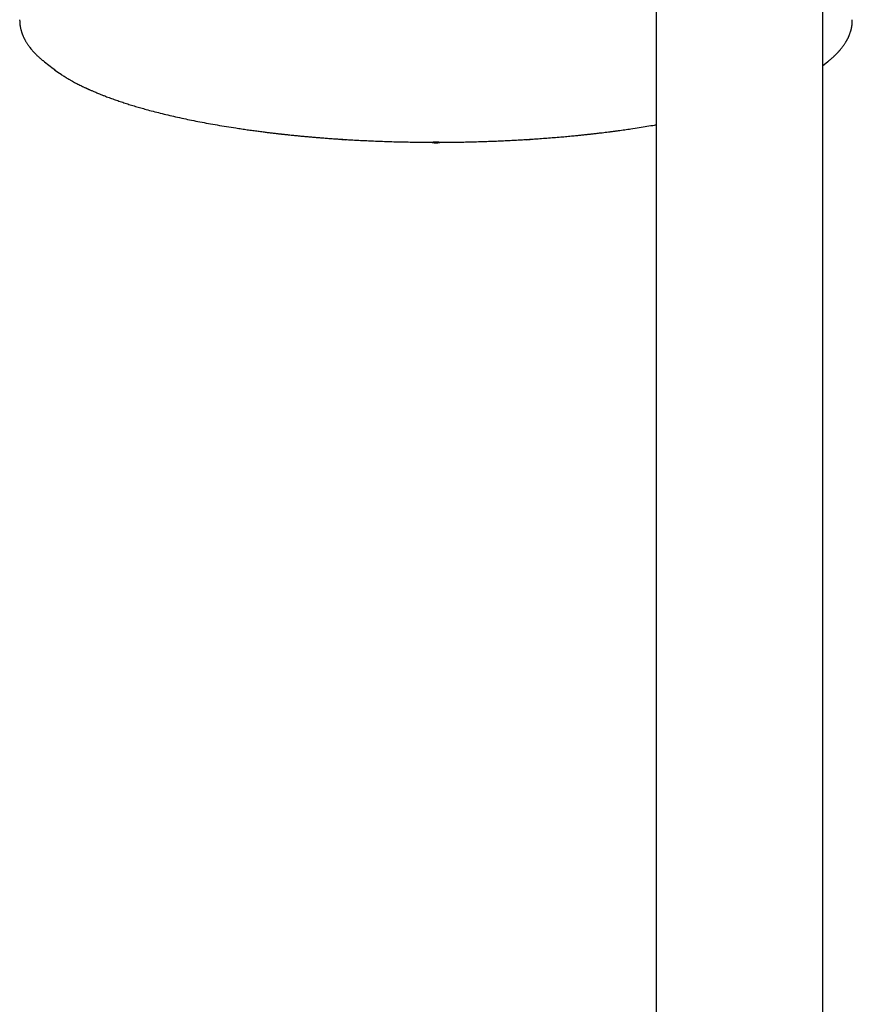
# Model space of a CAD drawing. Header units: millimetres. Extents: x 8 to 1918, y 12 to 2737.
# Tile 4 of 117: x 879 to 988, y 1100 to 1230. Entities that reach past the tile are written whole.
import ezdxf

# ---------------------------------------------------------------- set-up
doc = ezdxf.new("R2010")
doc.units = ezdxf.units.MM

msp = doc.modelspace()

# ---------------------------------------------------------------- linework, layer by layer
at = {"color": 7, "linetype": 'Continuous', "lineweight": 30}
for p, q in [((962.47, 1281.27), (962.47, 1222.32)), ((984.37, 1222.32), (984.37, 1281.27)), ((882.01, 1224.27), (881.81, 1224.43)), ((882, 1224.27), (883.13, 1223.38)), ((984.37, 1223.78), (984.98, 1224.27)), ((985.02, 1224.31), (984.98, 1224.27)), ((962.47, 1222.32), (962.47, 886.87)), ((984.37, 886.87), (984.37, 1222.32))]:
    msp.add_line(p, q, dxfattribs=at)
for points, knots in [([(878.74, 1229.81), (878.74, 1229.76), (878.74, 1229.67), (878.75, 1229.55), (878.75, 1229.45), (878.76, 1229.36), (878.76, 1229.27), (878.77, 1229.16), (878.79, 1229.05), (878.81, 1228.92), (878.83, 1228.78), (878.86, 1228.64), (878.9, 1228.49), (878.94, 1228.34), (878.98, 1228.2), (879.02, 1228.1), (879.04, 1228.02), (879.07, 1227.95), (879.09, 1227.89), (879.13, 1227.81), (879.17, 1227.71), (879.22, 1227.59), (879.27, 1227.48), (879.33, 1227.36), (879.38, 1227.26), (879.43, 1227.15), (879.49, 1227.05), (879.56, 1226.93), (879.63, 1226.81), (879.72, 1226.67), (879.81, 1226.54), (879.89, 1226.42), (879.98, 1226.3), (880.06, 1226.2), (880.16, 1226.06), (880.29, 1225.91), (880.44, 1225.73), (880.59, 1225.57), (880.72, 1225.43), (880.82, 1225.33), (880.92, 1225.23), (881.02, 1225.12), (881.13, 1225.02), (881.24, 1224.92), (881.35, 1224.82), (881.48, 1224.7), (881.63, 1224.57), (881.74, 1224.48), (881.8, 1224.44)], [0, 0, 0, 0, 0.021681, 0.041118, 0.058469, 0.07496, 0.090867, 0.110944, 0.1321, 0.15499, 0.180234, 0.205243, 0.230656, 0.257362, 0.285196, 0.299645, 0.312555, 0.32392, 0.334312, 0.346196, 0.364453, 0.385627, 0.406344, 0.4265, 0.444752, 0.463203, 0.482376, 0.502312, 0.526535, 0.552013, 0.577079, 0.600567, 0.622468, 0.642896, 0.662832, 0.698643, 0.733832, 0.771015, 0.793465, 0.814012, 0.833911, 0.85625, 0.881179, 0.899519, 0.920552, 0.944301, 0.970779, 1, 1, 1, 1]), ([(985, 1224.28), (985.02, 1224.3), (985.07, 1224.34), (985.14, 1224.4), (985.22, 1224.46), (985.31, 1224.54), (985.41, 1224.62), (985.51, 1224.7), (985.61, 1224.79), (985.71, 1224.88), (985.8, 1224.97), (985.87, 1225.04), (985.94, 1225.1), (985.98, 1225.14), (986.02, 1225.18), (986.05, 1225.21), (986.09, 1225.24), (986.14, 1225.29), (986.19, 1225.35), (986.26, 1225.41), (986.33, 1225.49), (986.4, 1225.56), (986.46, 1225.64), (986.52, 1225.7), (986.57, 1225.76), (986.63, 1225.83), (986.7, 1225.91), (986.79, 1226.02), (986.88, 1226.13), (986.97, 1226.24), (987.05, 1226.36), (987.14, 1226.48), (987.22, 1226.61), (987.31, 1226.73), (987.38, 1226.85), (987.43, 1226.94), (987.47, 1227.01), (987.51, 1227.07), (987.54, 1227.13), (987.57, 1227.19), (987.6, 1227.25), (987.64, 1227.32), (987.68, 1227.4), (987.72, 1227.49), (987.76, 1227.57), (987.8, 1227.66), (987.83, 1227.74), (987.87, 1227.83), (987.91, 1227.94), (987.96, 1228.07), (988, 1228.2), (988.04, 1228.32), (988.07, 1228.42), (988.09, 1228.5), (988.11, 1228.58), (988.13, 1228.67), (988.15, 1228.75), (988.16, 1228.84), (988.18, 1228.91), (988.19, 1228.98), (988.2, 1229.04), (988.21, 1229.11), (988.22, 1229.19), (988.23, 1229.28), (988.23, 1229.39), (988.24, 1229.51), (988.24, 1229.65), (988.24, 1229.75), (988.24, 1229.8)], [0, 0, 0, 0, 0.009511, 0.020713, 0.033604, 0.048182, 0.064442, 0.082378, 0.101667, 0.12126, 0.138435, 0.153201, 0.165566, 0.175539, 0.1812, 0.186774, 0.194249, 0.203661, 0.215005, 0.228275, 0.241814, 0.258352, 0.272492, 0.284241, 0.293606, 0.307328, 0.323808, 0.343034, 0.364982, 0.387364, 0.408423, 0.431554, 0.453196, 0.475974, 0.500443, 0.513678, 0.52616, 0.537611, 0.548036, 0.557463, 0.567431, 0.578836, 0.593036, 0.608936, 0.624426, 0.63817, 0.650178, 0.665872, 0.684133, 0.705716, 0.72799, 0.748254, 0.766571, 0.779053, 0.792445, 0.806743, 0.821941, 0.836734, 0.849774, 0.861343, 0.871553, 0.882318, 0.896782, 0.913032, 0.931359, 0.952159, 0.975426, 1, 1, 1, 1]), ([(883.14, 1223.4), (883.22, 1223.33), (883.5, 1223.08), (883.9, 1222.84), (884.19, 1222.66)], [0, 0, 0, 0, 0.281474, 1, 1, 1, 1]), ([(884.18, 1222.63), (884.2, 1222.61), (884.3, 1222.55), (884.47, 1222.44), (884.71, 1222.29), (884.96, 1222.14), (885.23, 1221.98), (885.52, 1221.82), (885.82, 1221.65), (886.11, 1221.49), (886.38, 1221.35), (886.57, 1221.26), (886.66, 1221.21), (886.67, 1221.21)], [0, 0, 0, 0, 0.0308857, 0.1280308, 0.2309246, 0.3381454, 0.4418581, 0.5673193, 0.6851306, 0.7952938, 0.8978104, 0.992682, 1, 1, 1, 1]), ([(886.67, 1221.21), (886.75, 1221.17), (886.89, 1221.1), (887.09, 1221), (887.25, 1220.92), (887.38, 1220.86), (887.49, 1220.81), (887.59, 1220.77), (887.68, 1220.73), (887.76, 1220.69), (887.86, 1220.64), (887.99, 1220.59), (888.14, 1220.52), (888.32, 1220.44), (888.52, 1220.36), (888.75, 1220.26), (888.99, 1220.16), (889.28, 1220.04), (889.63, 1219.9), (890.1, 1219.72), (890.66, 1219.51), (891.31, 1219.28), (891.96, 1219.06), (892.62, 1218.84), (893.28, 1218.63), (893.97, 1218.42), (894.66, 1218.22), (895.43, 1218), (896.29, 1217.77), (897.24, 1217.53), (898.23, 1217.29), (899.25, 1217.05), (900.3, 1216.82), (901.36, 1216.6), (902.45, 1216.38), (903.57, 1216.17), (904.73, 1215.97), (905.93, 1215.77), (907, 1215.6), (907.92, 1215.46), (908.66, 1215.35), (909.38, 1215.25), (910.08, 1215.16), (910.72, 1215.08), (911.3, 1215), (911.82, 1214.94), (912.25, 1214.89), (912.57, 1214.85), (912.78, 1214.83), (912.97, 1214.81), (913.12, 1214.79), (913.24, 1214.78), (913.33, 1214.77), (913.43, 1214.76), (913.55, 1214.74), (913.7, 1214.73), (913.88, 1214.71), (914.06, 1214.69), (914.33, 1214.66), (914.67, 1214.62), (915.12, 1214.58), (915.6, 1214.53), (916.11, 1214.48), (916.62, 1214.44), (917.12, 1214.39), (917.63, 1214.35), (918.17, 1214.31), (918.76, 1214.26), (919.38, 1214.21), (920.03, 1214.17), (920.7, 1214.12), (921.42, 1214.07), (922.17, 1214.03), (922.96, 1213.98), (923.78, 1213.94), (924.64, 1213.9), (925.53, 1213.86), (926.47, 1213.83), (927.46, 1213.79), (928.49, 1213.76), (929.56, 1213.74), (930.67, 1213.72), (931.82, 1213.71), (932.76, 1213.7), (933.33, 1213.7), (933.49, 1213.7)], [0, 0, 0, 0, 0.0081369, 0.0162407, 0.0211124, 0.0255426, 0.0294754, 0.0329109, 0.0358491, 0.0383441, 0.0417423, 0.0459605, 0.0509987, 0.0568568, 0.0635349, 0.0710327, 0.0789584, 0.0868068, 0.0989799, 0.1109573, 0.1302168, 0.1489476, 0.1671576, 0.1851714, 0.2031595, 0.2211219, 0.2390587, 0.25697, 0.2795705, 0.3025257, 0.3258466, 0.3495334, 0.3735865, 0.3967187, 0.4202466, 0.4441738, 0.4685003, 0.4932259, 0.5183504, 0.5335868, 0.5484208, 0.5626655, 0.5763211, 0.5893874, 0.5998261, 0.6098557, 0.6194763, 0.624112, 0.6282468, 0.6317417, 0.6345966, 0.6368116, 0.638387, 0.6400139, 0.6423251, 0.645314, 0.6486404, 0.6521109, 0.6557255, 0.6634503, 0.6717605, 0.6806561, 0.6901371, 0.7002051, 0.7087412, 0.7180048, 0.7279959, 0.7387147, 0.750161, 0.7617128, 0.7739216, 0.7867875, 0.8003105, 0.8144905, 0.8290569, 0.8442569, 0.8600905, 0.8765576, 0.8940137, 0.9121293, 0.9309042, 0.9503383, 0.9704317, 0.9911844, 1, 1, 1, 1]), ([(933.49, 1213.7), (933.64, 1213.7), (934.15, 1213.7), (935.02, 1213.71), (936.09, 1213.72), (937.12, 1213.73), (938.11, 1213.75), (939.05, 1213.78), (939.95, 1213.81), (940.81, 1213.84), (941.69, 1213.87), (942.57, 1213.91), (943.44, 1213.95), (944.27, 1214), (945.04, 1214.04), (945.76, 1214.09), (946.53, 1214.14), (947.38, 1214.2), (948.31, 1214.27), (949.22, 1214.34), (950.09, 1214.41), (950.91, 1214.49), (951.52, 1214.55), (951.98, 1214.59), (952.27, 1214.62), (952.55, 1214.65), (952.81, 1214.68), (953.05, 1214.7), (953.26, 1214.72), (953.43, 1214.74), (953.57, 1214.76), (953.69, 1214.77), (953.82, 1214.78), (953.99, 1214.8), (954.19, 1214.83), (954.43, 1214.85), (954.71, 1214.89), (955.02, 1214.92), (955.37, 1214.96), (955.76, 1215.01), (956.18, 1215.06), (956.61, 1215.12), (957.05, 1215.18), (957.62, 1215.25), (958.31, 1215.35), (959.22, 1215.48), (960.2, 1215.63), (961.23, 1215.8), (961.99, 1215.92), (962.39, 1215.99), (962.47, 1216.01)], [0, 0, 0, 0, 0.013935, 0.050151, 0.085136, 0.118889, 0.15141, 0.182151, 0.211703, 0.240068, 0.267243, 0.298044, 0.327161, 0.354592, 0.380338, 0.404398, 0.426773, 0.458492, 0.489917, 0.521081, 0.551983, 0.578962, 0.605739, 0.616204, 0.626632, 0.636424, 0.645158, 0.65409, 0.661553, 0.667548, 0.672074, 0.675939, 0.680464, 0.685964, 0.69326, 0.701862, 0.71177, 0.722984, 0.735503, 0.749329, 0.764461, 0.78044, 0.796331, 0.812107, 0.84276, 0.872969, 0.913128, 0.952473, 0.991004, 1, 1, 1, 1]), ([(921.01, 1214.1), (921.04, 1214.09), (921.11, 1214.08), (921.25, 1214.06), (921.4, 1214.04), (921.56, 1214.04), (921.69, 1214.04), (921.76, 1214.05), (921.79, 1214.05)], [0, 0, 0, 0, 0.162566, 0.348197, 0.533829, 0.71946, 0.905092, 1, 1, 1, 1]), ([(945.2, 1214.05), (945.22, 1214.05), (945.3, 1214.04), (945.43, 1214.04), (945.59, 1214.04), (945.74, 1214.06), (945.87, 1214.08), (945.95, 1214.09), (945.98, 1214.1)], [0, 0, 0, 0, 0.093702, 0.279755, 0.465809, 0.651863, 0.837916, 1, 1, 1, 1]), ([(932.92, 1213.7), (932.93, 1213.7), (932.96, 1213.69), (933.05, 1213.67), (933.19, 1213.65), (933.34, 1213.64), (933.49, 1213.64), (933.65, 1213.64), (933.8, 1213.65), (933.94, 1213.67), (934.03, 1213.69), (934.06, 1213.7), (934.06, 1213.7)], [0, 0, 0, 0, 0.004111, 0.128004, 0.251897, 0.375789, 0.499682, 0.623575, 0.747468, 0.87136, 0.995253, 1, 1, 1, 1]), ([(933.12, 1213.76), (933.15, 1213.75), (933.25, 1213.74), (933.42, 1213.73), (933.64, 1213.74), (933.79, 1213.74), (933.86, 1213.76), (933.87, 1213.76)], [0, 0, 0, 0, 0.122208, 0.404174, 0.684625, 0.963438, 1, 1, 1, 1])]:
    msp.add_open_spline(points, degree=3, knots=knots, dxfattribs=at)

doc.saveas('drawing.dxf')
